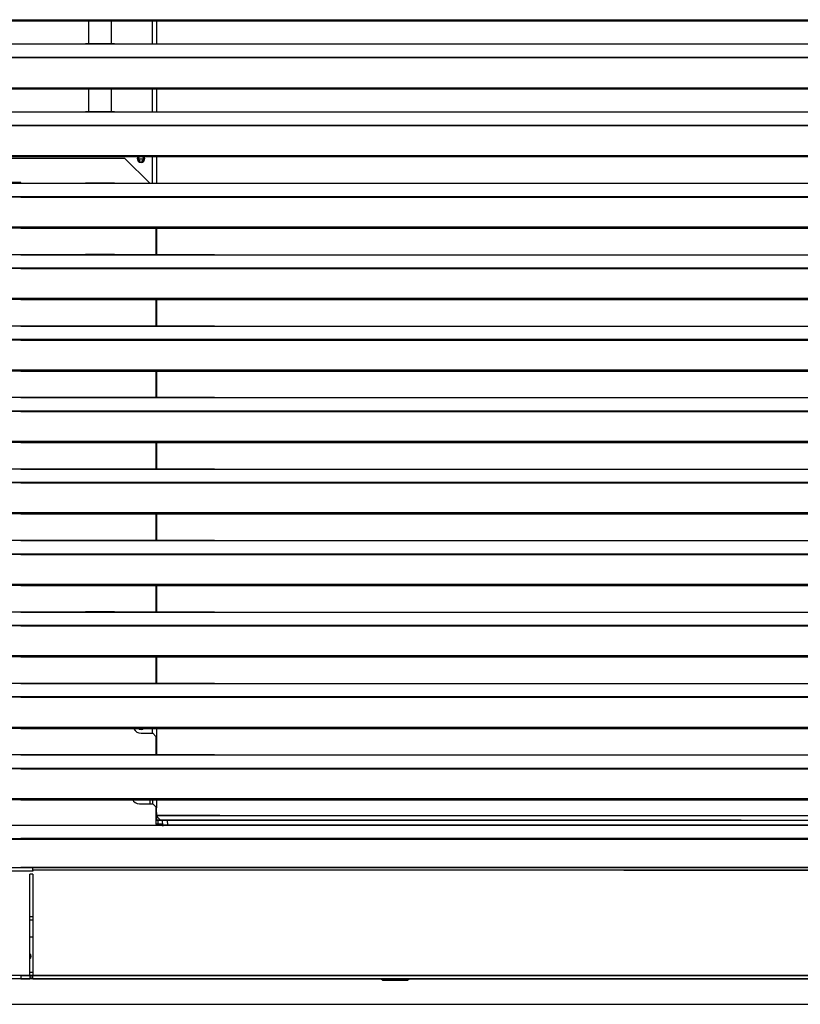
# Model space of a CAD drawing. Header units: millimetres. Extents: x 0 to 39025, y -31299 to 8400.
# Tile 241 of 256: x 15606 to 16111, y -9637 to -9000. Entities that reach past the tile are written whole.
import ezdxf

# ---------------------------------------------------------------- set-up
doc = ezdxf.new("R2010")
doc.units = ezdxf.units.MM
doc.layers.add('SREDNJICE_IN_TOCKE', color=252, linetype='Continuous')

# ---------------------------------------------------------------- blocks, each defined once
blk = doc.blocks.new('*U59')
at = {"lineweight": 25}
for points in [[(7.21, 637.03), (7.21, 637.03), (1142.79, 637.03), (1142.79, 637.03)], [(7.21, 636.38), (7.21, 636.38), (1142.79, 636.38), (1142.79, 636.38)], [(228.5, 636.38), (228.5, 636.38), (228.5, 621.5), (228.5, 621.5)], [(243.5, 621.5), (243.5, 621.5), (243.5, 636.38), (243.5, 636.38)], [(270, 621.43), (270, 621.43), (270, 636.38), (270, 636.38)], [(272.5, 636.38), (272.5, 636.38), (272.5, 621.43), (272.5, 621.43)], [(42, 621.43), (42, 621.43), (225, 621.43), (225, 621.43)], [(225, 621.43), (225, 621.43), (247, 621.43), (247, 621.43)], [(245.31, 621.5), (245.31, 621.5), (226.65, 621.5), (226.65, 621.5)], [(247, 621.43), (247, 621.43), (818, 621.43), (818, 621.43)], [(16.21, 612.71), (16.21, 612.71), (1133.33, 612.71), (1133.33, 612.71)], [(16.21, 612.49), (16.21, 612.49), (1133.33, 612.49), (1133.33, 612.49)], [(7.21, 593.07), (7.21, 593.07), (1142.79, 593.07), (1142.79, 593.07)], [(7.21, 592.41), (7.21, 592.41), (1142.79, 592.41), (1142.79, 592.41)], [(228.5, 592.41), (228.5, 592.41), (228.5, 577.53), (228.5, 577.53)], [(243.5, 577.53), (243.5, 577.53), (243.5, 592.41), (243.5, 592.41)], [(270, 577.45), (270, 577.45), (270, 592.41), (270, 592.41)], [(272.5, 592.41), (272.5, 592.41), (272.5, 577.45), (272.5, 577.45)], [(42, 577.45), (42, 577.45), (225, 577.45), (225, 577.45)], [(225, 577.45), (225, 577.45), (247, 577.45), (247, 577.45)], [(245.31, 577.53), (245.31, 577.53), (226.65, 577.53), (226.65, 577.53)], [(247, 577.45), (247, 577.45), (818, 577.45), (818, 577.45)], [(16.21, 568.74), (16.21, 568.74), (1133.33, 568.74), (1133.33, 568.74)], [(16.21, 568.52), (16.21, 568.52), (1133.33, 568.52), (1133.33, 568.52)], [(7.21, 549.09), (7.21, 549.09), (1142.79, 549.09), (1142.79, 549.09)], [(7.21, 548.44), (7.21, 548.44), (1142.79, 548.44), (1142.79, 548.44)], [(270, 531.21), (270, 531.21), (270, 548.44), (270, 548.44)], [(272.5, 548.44), (272.5, 548.44), (272.5, 531.21), (272.5, 531.21)], [(252.12, 547.35), (252.12, 547.35), (19.96, 547.35), (19.96, 547.35)], [(252.12, 547.35), (252.12, 547.35), (268.17, 531.21), (268.17, 531.21)], [(264.14, 546.79), (264.14, 546.79), (260.86, 546.79), (260.86, 546.79)], [(184.7, 531.77), (184.7, 531.77), (24.12, 531.77), (24.12, 531.77)], [(163.5, 531.26), (163.5, 531.26), (184.7, 531.26), (184.7, 531.26)], [(184.7, 531.21), (184.7, 531.21), (184.7, 531.77), (184.7, 531.77)], [(184.7, 531.21), (184.7, 531.21), (225, 531.21), (225, 531.21)], [(225, 531.21), (225, 531.21), (247, 531.21), (247, 531.21)], [(245.31, 531.29), (245.31, 531.29), (226.65, 531.29), (226.65, 531.29)], [(247, 531.21), (247, 531.21), (818, 531.21), (818, 531.21)], [(965.3, 522.5), (965.3, 522.5), (16.67, 522.5), (16.67, 522.5)], [(184.7, 522.5), (184.7, 522.5), (1133.33, 522.5), (1133.33, 522.5)], [(965.3, 522.28), (965.3, 522.28), (16.67, 522.28), (16.67, 522.28)], [(184.7, 522.28), (184.7, 522.28), (1133.33, 522.28), (1133.33, 522.28)], [(965.3, 502.85), (965.3, 502.85), (7.21, 502.85), (7.21, 502.85)], [(965.3, 502.2), (965.3, 502.2), (7.21, 502.2), (7.21, 502.2)], [(184.7, 502.85), (184.7, 502.85), (1142.79, 502.85), (1142.79, 502.85)], [(184.7, 502.2), (184.7, 502.2), (1142.79, 502.2), (1142.79, 502.2)], [(272.11, 502.2), (272.11, 502.2), (272.11, 484.97), (272.11, 484.97)], [(272.5, 502.2), (272.5, 502.2), (272.5, 484.97), (272.5, 484.97)], [(310, 484.97), (310, 484.97), (42, 484.97), (42, 484.97)], [(184.7, 484.97), (184.7, 484.97), (225, 484.97), (225, 484.97)], [(225, 484.97), (225, 484.97), (247, 484.97), (247, 484.97)], [(245.31, 485.06), (245.31, 485.06), (226.65, 485.06), (226.65, 485.06)], [(247, 484.97), (247, 484.97), (818, 484.97), (818, 484.97)], [(965.3, 476.27), (965.3, 476.27), (16.67, 476.27), (16.67, 476.27)], [(965.3, 476.05), (965.3, 476.05), (16.67, 476.05), (16.67, 476.05)], [(184.7, 476.27), (184.7, 476.27), (1133.33, 476.27), (1133.33, 476.27)], [(184.7, 476.05), (184.7, 476.05), (1133.33, 476.05), (1133.33, 476.05)], [(965.3, 456.62), (965.3, 456.62), (7.21, 456.62), (7.21, 456.62)], [(965.3, 455.96), (965.3, 455.96), (7.21, 455.96), (7.21, 455.96)], [(184.7, 456.62), (184.7, 456.62), (1142.79, 456.62), (1142.79, 456.62)], [(184.7, 455.96), (184.7, 455.96), (184.7, 456.62), (184.7, 456.62)], [(184.7, 455.96), (184.7, 455.96), (1142.79, 455.96), (1142.79, 455.96)], [(272.11, 455.96), (272.11, 455.96), (272.11, 438.74), (272.11, 438.74)], [(272.5, 455.96), (272.5, 455.96), (272.5, 438.74), (272.5, 438.74)], [(310, 438.74), (310, 438.74), (42, 438.74), (42, 438.74)], [(184.7, 438.74), (184.7, 438.74), (225, 438.74), (225, 438.74)], [(225, 438.74), (225, 438.74), (247, 438.74), (247, 438.74)], [(245.31, 438.82), (245.31, 438.82), (226.65, 438.82), (226.65, 438.82)], [(247, 438.74), (247, 438.74), (818, 438.74), (818, 438.74)], [(965.3, 430.04), (965.3, 430.04), (16.67, 430.04), (16.67, 430.04)], [(965.3, 429.81), (965.3, 429.81), (16.67, 429.81), (16.67, 429.81)], [(184.7, 430.04), (184.7, 430.04), (1133.33, 430.04), (1133.33, 430.04)], [(184.7, 429.81), (184.7, 429.81), (1133.33, 429.81), (1133.33, 429.81)], [(965.3, 410.38), (965.3, 410.38), (7.21, 410.38), (7.21, 410.38)], [(965.3, 409.73), (965.3, 409.73), (7.21, 409.73), (7.21, 409.73)], [(184.7, 410.38), (184.7, 410.38), (1142.79, 410.38), (1142.79, 410.38)], [(184.7, 409.73), (184.7, 409.73), (1142.79, 409.73), (1142.79, 409.73)], [(272.11, 409.73), (272.11, 409.73), (272.11, 392.51), (272.11, 392.51)], [(272.5, 409.73), (272.5, 409.73), (272.5, 392.51), (272.5, 392.51)], [(310, 392.51), (310, 392.51), (42, 392.51), (42, 392.51)], [(184.7, 392.51), (184.7, 392.51), (225, 392.51), (225, 392.51)], [(225, 392.51), (225, 392.51), (247, 392.51), (247, 392.51)], [(245.31, 392.58), (245.31, 392.58), (226.65, 392.58), (226.65, 392.58)], [(247, 392.51), (247, 392.51), (818, 392.51), (818, 392.51)], [(965.3, 383.8), (965.3, 383.8), (16.67, 383.8), (16.67, 383.8)], [(965.3, 383.58), (965.3, 383.58), (16.67, 383.58), (16.67, 383.58)], [(184.7, 383.8), (184.7, 383.8), (1133.33, 383.8), (1133.33, 383.8)], [(184.7, 383.58), (184.7, 383.58), (1133.33, 383.58), (1133.33, 383.58)], [(965.3, 364.15), (965.3, 364.15), (7.21, 364.15), (7.21, 364.15)], [(965.3, 363.49), (965.3, 363.49), (7.21, 363.49), (7.21, 363.49)], [(184.7, 364.15), (184.7, 364.15), (1142.79, 364.15), (1142.79, 364.15)], [(184.7, 363.49), (184.7, 363.49), (1142.79, 363.49), (1142.79, 363.49)], [(272.11, 363.49), (272.11, 363.49), (272.11, 346.27), (272.11, 346.27)], [(272.5, 363.49), (272.5, 363.49), (272.5, 346.27), (272.5, 346.27)], [(310, 346.27), (310, 346.27), (42, 346.27), (42, 346.27)], [(184.7, 346.27), (184.7, 346.27), (225, 346.27), (225, 346.27)], [(225, 346.27), (225, 346.27), (247, 346.27), (247, 346.27)], [(245.31, 346.35), (245.31, 346.35), (226.65, 346.35), (226.65, 346.35)], [(247, 346.27), (247, 346.27), (818, 346.27), (818, 346.27)], [(965.3, 337.56), (965.3, 337.56), (16.67, 337.56), (16.67, 337.56)], [(965.3, 337.34), (965.3, 337.34), (16.67, 337.34), (16.67, 337.34)], [(184.7, 337.56), (184.7, 337.56), (1133.33, 337.56), (1133.33, 337.56)], [(184.7, 337.34), (184.7, 337.34), (1133.33, 337.34), (1133.33, 337.34)], [(965.3, 317.91), (965.3, 317.91), (7.21, 317.91), (7.21, 317.91)], [(965.3, 317.26), (965.3, 317.26), (7.21, 317.26), (7.21, 317.26)], [(184.7, 317.91), (184.7, 317.91), (1142.79, 317.91), (1142.79, 317.91)], [(184.7, 317.26), (184.7, 317.26), (1142.79, 317.26), (1142.79, 317.26)], [(272.11, 317.26), (272.11, 317.26), (272.11, 300.04), (272.11, 300.04)], [(272.5, 317.26), (272.5, 317.26), (272.5, 300.04), (272.5, 300.04)], [(310, 300.04), (310, 300.04), (42, 300.04), (42, 300.04)], [(184.7, 300.04), (184.7, 300.04), (225, 300.04), (225, 300.04)], [(225, 300.04), (225, 300.04), (247, 300.04), (247, 300.04)], [(245.31, 300.12), (245.31, 300.12), (226.65, 300.12), (226.65, 300.12)], [(247, 300.04), (247, 300.04), (818, 300.04), (818, 300.04)], [(965.3, 291.32), (965.3, 291.32), (16.67, 291.32), (16.67, 291.32)], [(965.3, 291.1), (965.3, 291.1), (16.67, 291.1), (16.67, 291.1)], [(184.7, 291.32), (184.7, 291.32), (1133.33, 291.32), (1133.33, 291.32)], [(184.7, 291.1), (184.7, 291.1), (1133.33, 291.1), (1133.33, 291.1)], [(965.3, 271.68), (965.3, 271.68), (7.21, 271.68), (7.21, 271.68)], [(965.3, 271.02), (965.3, 271.02), (7.21, 271.02), (7.21, 271.02)], [(184.7, 271.68), (184.7, 271.68), (1142.79, 271.68), (1142.79, 271.68)], [(184.7, 271.02), (184.7, 271.02), (1142.79, 271.02), (1142.79, 271.02)], [(272.11, 271.02), (272.11, 271.02), (272.11, 253.8), (272.11, 253.8)], [(272.5, 271.02), (272.5, 271.02), (272.5, 253.8), (272.5, 253.8)], [(310, 253.8), (310, 253.8), (42, 253.8), (42, 253.8)], [(184.7, 253.8), (184.7, 253.8), (225, 253.8), (225, 253.8)], [(225, 253.8), (225, 253.8), (247, 253.8), (247, 253.8)], [(245.31, 253.88), (245.31, 253.88), (226.65, 253.88), (226.65, 253.88)], [(247, 253.8), (247, 253.8), (818, 253.8), (818, 253.8)], [(965.3, 245.09), (965.3, 245.09), (16.67, 245.09), (16.67, 245.09)], [(965.3, 244.87), (965.3, 244.87), (16.67, 244.87), (16.67, 244.87)], [(184.7, 245.09), (184.7, 245.09), (1133.33, 245.09), (1133.33, 245.09)], [(184.7, 244.87), (184.7, 244.87), (1133.33, 244.87), (1133.33, 244.87)], [(965.3, 225.44), (965.3, 225.44), (7.21, 225.44), (7.21, 225.44)], [(965.3, 224.79), (965.3, 224.79), (7.21, 224.79), (7.21, 224.79)], [(184.7, 225.44), (184.7, 225.44), (1142.79, 225.44), (1142.79, 225.44)], [(184.7, 224.79), (184.7, 224.79), (1142.79, 224.79), (1142.79, 224.79)], [(272.11, 224.79), (272.11, 224.79), (272.11, 207.56), (272.11, 207.56)], [(272.5, 224.79), (272.5, 224.79), (272.5, 207.56), (272.5, 207.56)], [(310, 207.56), (310, 207.56), (42, 207.56), (42, 207.56)], [(184.7, 207.56), (184.7, 207.56), (225, 207.56), (225, 207.56)], [(225, 207.56), (225, 207.56), (247, 207.56), (247, 207.56)], [(245.31, 207.64), (245.31, 207.64), (226.65, 207.64), (226.65, 207.64)], [(247, 207.56), (247, 207.56), (818, 207.56), (818, 207.56)], [(965.3, 198.86), (965.3, 198.86), (16.67, 198.86), (16.67, 198.86)], [(965.3, 198.64), (965.3, 198.64), (16.67, 198.64), (16.67, 198.64)], [(184.7, 198.86), (184.7, 198.86), (1133.33, 198.86), (1133.33, 198.86)], [(184.7, 198.64), (184.7, 198.64), (1133.33, 198.64), (1133.33, 198.64)], [(965.3, 179.2), (965.3, 179.2), (7.21, 179.2), (7.21, 179.2)], [(965.3, 178.55), (965.3, 178.55), (7.21, 178.55), (7.21, 178.55)], [(184.7, 179.2), (184.7, 179.2), (1142.79, 179.2), (1142.79, 179.2)], [(184.7, 178.55), (184.7, 178.55), (1142.79, 178.55), (1142.79, 178.55)], [(270, 175.35), (270, 175.35), (270, 178.55), (270, 178.55)], [(272.5, 178.55), (272.5, 178.55), (272.5, 161.33), (272.5, 161.33)], [(262.5, 175.35), (262.5, 175.35), (270.12, 175.35), (270.12, 175.35)], [(272.11, 173.34), (272.11, 173.34), (270.12, 175.35), (270.12, 175.35)], [(272.11, 173.34), (272.11, 173.34), (272.11, 161.33), (272.11, 161.33)], [(310, 161.33), (310, 161.33), (42, 161.33), (42, 161.33)], [(184.7, 161.33), (184.7, 161.33), (225, 161.33), (225, 161.33)], [(225, 161.33), (225, 161.33), (247, 161.33), (247, 161.33)], [(245.31, 161.41), (245.31, 161.41), (226.65, 161.41), (226.65, 161.41)], [(247, 161.33), (247, 161.33), (818, 161.33), (818, 161.33)], [(965.3, 152.62), (965.3, 152.62), (16.67, 152.62), (16.67, 152.62)], [(965.3, 152.4), (965.3, 152.4), (16.67, 152.4), (16.67, 152.4)], [(184.7, 152.62), (184.7, 152.62), (1133.33, 152.62), (1133.33, 152.62)], [(184.7, 152.4), (184.7, 152.4), (1133.33, 152.4), (1133.33, 152.4)], [(965.3, 132.97), (965.3, 132.97), (7.21, 132.97), (7.21, 132.97)], [(965.3, 132.31), (965.3, 132.31), (7.21, 132.31), (7.21, 132.31)], [(184.7, 132.97), (184.7, 132.97), (1142.79, 132.97), (1142.79, 132.97)], [(184.7, 132.31), (184.7, 132.31), (1142.79, 132.31), (1142.79, 132.31)], [(261.5, 129.73), (261.5, 129.73), (270.12, 129.73), (270.12, 129.73)], [(268.5, 129.73), (268.5, 129.73), (268.5, 132.31), (268.5, 132.31)], [(270, 132.31), (270, 132.31), (270, 129.73), (270, 129.73)], [(272.11, 127.71), (272.11, 127.71), (270.12, 129.73), (270.12, 129.73)], [(272.11, 127.71), (272.11, 127.71), (272.11, 117.61), (272.11, 117.61)], [(272.5, 132.31), (272.5, 132.31), (272.5, 127.11), (272.5, 127.11)], [(272.11, 124.1), (272.11, 124.1), (272.5, 124.1), (272.5, 124.1)], [(272.5, 122.08), (272.5, 122.08), (272.11, 122.08), (272.11, 122.08)], [(313.5, 122.08), (313.5, 122.08), (297.02, 122.08), (272.11, 122.08)], [(272.5, 124.1), (272.5, 124.1), (272.5, 127.11), (272.5, 127.11)], [(272.5, 124.1), (272.5, 124.1), (272.5, 122.08), (272.5, 122.08)], [(272.5, 122.08), (272.5, 122.08), (272.5, 119.07), (272.5, 119.07)], [(272.5, 122.08), (272.5, 122.08), (821.5, 122.08), (821.5, 122.08)], [(273.28, 121.07), (273.28, 121.07), (272.5, 121.07), (272.5, 121.07)], [(273.28, 121), (273.28, 121), (273.28, 122.08), (273.28, 122.08)], [(57.51, 116), (57.51, 116), (872.89, 116), (872.89, 116)], [(57.51, 115.9), (57.51, 115.9), (872.89, 115.9), (872.89, 115.9)], [(272.11, 119.09), (296.98, 119.09), (313.5, 119.09), (313.5, 119.09)], [(272.11, 119.07), (272.11, 119.07), (273.5, 119.07), (273.5, 119.07)], [(313.5, 119.07), (313.5, 119.07), (297.02, 119.07), (272.11, 119.07)], [(276.11, 116.66), (276.11, 116.66), (272.11, 116.66), (272.11, 116.66)], [(650.87, 119.09), (650.87, 119.09), (272.5, 119.09), (272.5, 119.09)], [(273.28, 121), (273.28, 121), (275.17, 119.09), (275.17, 119.09)], [(273.59, 116.66), (273.59, 116.66), (273.5, 119.07), (273.5, 119.07)], [(276.11, 116.66), (276.11, 116.66), (276.11, 115.59), (276.11, 115.59)], [(276.11, 115.59), (276.11, 115.59), (277.11, 115.59), (277.11, 115.59)], [(276.63, 115.59), (276.63, 115.59), (276.51, 119.07), (276.51, 119.07)], [(1092.49, 116), (1092.49, 116), (277.11, 116), (277.11, 116)], [(277.11, 115.59), (277.11, 115.59), (277.11, 115.9), (277.11, 115.9)], [(1092.49, 115.9), (1092.49, 115.9), (277.11, 115.9), (277.11, 115.9)], [(279.51, 119.07), (279.51, 119.07), (821.5, 119.07), (821.5, 119.07)], [(279.51, 119.07), (279.51, 119.07), (279.61, 116), (279.61, 116)], [(359.02, 119.07), (359.02, 119.07), (359.02, 119.08), (359.02, 119.08)], [(359.02, 119.07), (359.02, 119.07), (359.02, 119.08), (359.02, 119.08)], [(359.34, 119.07), (359.34, 119.07), (359.02, 119.08), (359.02, 119.08)], [(650.87, 119.09), (650.87, 119.09), (651.24, 119.07), (651.24, 119.07)], [(650.87, 119.07), (650.87, 119.07), (650.87, 119.09), (650.87, 119.09)], [(688.76, 119.07), (688.76, 119.07), (689.12, 119.09), (689.12, 119.09)], [(15.57, 106.93), (15.57, 106.93), (965.3, 106.93), (965.3, 106.93)], [(15.61, 107.2), (15.61, 107.2), (965.3, 107.2), (965.3, 107.2)], [(1134.39, 107.2), (1134.39, 107.2), (184.7, 107.2), (184.7, 107.2)], [(1134.43, 106.93), (1134.43, 106.93), (184.7, 106.93), (184.7, 106.93)], [(6.66, 88.54), (6.66, 88.54), (957.49, 88.54), (957.49, 88.54)], [(192.51, 86.18), (192.51, 86.18), (51.71, 86.18), (51.71, 86.18)], [(192.51, 88.54), (192.51, 88.54), (184.7, 88.54), (184.7, 88.54)], [(192.51, 84.17), (192.51, 84.17), (190.51, 84.17), (190.51, 84.17)], [(190.51, 18.56), (190.51, 18.56), (190.51, 84.17), (190.51, 84.17)], [(1143.34, 88.54), (1143.34, 88.54), (192.51, 88.54), (192.51, 88.54)], [(192.51, 86.9), (192.51, 86.9), (192.51, 86.18), (192.51, 86.18)], [(1143.48, 86.9), (1143.48, 86.9), (192.51, 86.9), (192.51, 86.9)], [(192.51, 84.17), (192.51, 84.17), (192.51, 18.56), (192.51, 18.56)], [(575, 86.9), (778.01, 86.9), (957.49, 86.9), (957.49, 86.9)], [(190.51, 56.75), (190.51, 56.75), (192.51, 56.75), (192.51, 56.75)], [(190.51, 54.74), (190.51, 54.74), (192.51, 54.74), (192.51, 54.74)], [(190.51, 43.68), (190.51, 43.68), (192.51, 43.68), (192.51, 43.68)], [(192.51, 20.56), (192.51, 20.56), (190.51, 20.56), (190.51, 20.56)], [(957.49, 16.54), (957.49, 16.54), (6.52, 16.54), (6.52, 16.54)], [(957.49, 18.56), (957.49, 18.56), (253.93, 18.56), (54.51, 18.56)], [(184.7, 16.54), (184.7, 16.54), (129.4, 16.54), (129.4, 16.54)], [(184.7, 18.56), (184.7, 18.56), (190.51, 18.56), (190.51, 18.56)], [(184.7, 16.54), (184.7, 16.54), (190.51, 16.54), (190.51, 16.54)], [(192.51, 17.55), (192.51, 17.55), (190.51, 17.55), (190.51, 17.55)], [(192.51, 16.54), (192.51, 16.54), (190.51, 16.54), (190.51, 16.54)], [(192.51, 18.56), (192.51, 18.56), (1143.48, 18.56), (1143.48, 18.56)], [(192.51, 16.54), (192.51, 16.54), (1143.48, 16.54), (1143.48, 16.54)], [(418, 16.54), (418, 16.54), (419, 15.54), (419, 15.54)], [(419, 15.54), (419, 15.54), (435, 15.54), (435, 15.54)], [(435, 15.54), (435, 15.54), (436, 16.54), (436, 16.54)]]:
    blk.add_open_spline(points, degree=3, dxfattribs=at)
for points, knots in [([(225, 621.43), (225, 621.43), (226.12, 621.47), (226.12, 621.47), (226.12, 621.47), (226.65, 621.47), (226.65, 621.47)], [0, 0, 0, 0, 1, 1, 1, 2, 2, 2, 2]), ([(245.31, 621.48), (245.31, 621.48), (245.84, 621.47), (245.84, 621.47), (245.84, 621.47), (247, 621.43), (247, 621.43)], [0, 0, 0, 0, 1, 1, 1, 2, 2, 2, 2]), ([(225, 577.45), (225, 577.45), (226.12, 577.5), (226.12, 577.5), (226.12, 577.5), (226.65, 577.51), (226.65, 577.51)], [0, 0, 0, 0, 1, 1, 1, 2, 2, 2, 2]), ([(245.31, 577.51), (245.31, 577.51), (245.84, 577.51), (245.84, 577.51), (245.84, 577.51), (247, 577.45), (247, 577.45)], [0, 0, 0, 0, 1, 1, 1, 2, 2, 2, 2]), ([(260.3, 548.44), (260.3, 548.44), (260.19, 548.2), (260.19, 548.2), (260.19, 548.2), (260, 547.25), (260, 547.25), (260, 547.25), (260.19, 546.28), (260.19, 546.28), (260.19, 546.28), (260.73, 545.47), (260.73, 545.47), (260.73, 545.47), (261.54, 544.92), (261.54, 544.92), (261.54, 544.92), (262.5, 544.73), (262.5, 544.73), (262.5, 544.73), (263.45, 544.92), (263.45, 544.92), (263.45, 544.92), (264.27, 545.47), (264.27, 545.47), (264.27, 545.47), (264.81, 546.28), (264.81, 546.28), (264.81, 546.28), (265, 547.25), (265, 547.25)], [0, 0, 0, 0, 1, 1, 1, 2, 2, 2, 3, 3, 3, 4, 4, 4, 5, 5, 5, 6, 6, 6, 7, 7, 7, 8, 8, 8, 9, 9, 9, 10, 10, 10, 10]), ([(261.28, 548.44), (261.28, 548.44), (260.93, 547.9), (260.93, 547.9), (260.93, 547.9), (260.8, 547.25), (260.8, 547.25), (260.8, 547.25), (260.93, 546.59), (260.93, 546.59), (260.93, 546.59), (261.3, 546.03), (261.3, 546.03), (261.3, 546.03), (261.85, 545.66), (261.85, 545.66), (261.85, 545.66), (262.5, 545.54), (262.5, 545.54), (262.5, 545.54), (263.15, 545.66), (263.15, 545.66), (263.15, 545.66), (263.7, 546.03), (263.7, 546.03), (263.7, 546.03), (264.07, 546.59), (264.07, 546.59), (264.07, 546.59), (264.2, 547.25), (264.2, 547.25)], [0, 0, 0, 0, 1, 1, 1, 2, 2, 2, 3, 3, 3, 4, 4, 4, 5, 5, 5, 6, 6, 6, 7, 7, 7, 8, 8, 8, 9, 9, 9, 10, 10, 10, 10]), ([(264.2, 547.25), (264.2, 547.25), (264.07, 547.9), (264.07, 547.9), (264.07, 547.9), (263.72, 548.44), (263.72, 548.44)], [0, 0, 0, 0, 1, 1, 1, 2, 2, 2, 2]), ([(265, 547.25), (265, 547.25), (264.81, 548.2), (264.81, 548.2), (264.81, 548.2), (264.7, 548.44), (264.7, 548.44)], [0, 0, 0, 0, 1, 1, 1, 2, 2, 2, 2]), ([(225, 531.21), (225, 531.21), (226.12, 531.26), (226.12, 531.26), (226.12, 531.26), (226.65, 531.27), (226.65, 531.27)], [0, 0, 0, 0, 1, 1, 1, 2, 2, 2, 2]), ([(245.31, 531.27), (245.31, 531.27), (245.84, 531.27), (245.84, 531.27), (245.84, 531.27), (247, 531.21), (247, 531.21)], [0, 0, 0, 0, 1, 1, 1, 2, 2, 2, 2]), ([(184.7, 522.5), (184.7, 522.5), (184.7, 522.48), (184.7, 522.48), (184.7, 522.48), (184.7, 522.46), (184.7, 522.46), (184.7, 522.46), (184.7, 522.43), (184.7, 522.43), (184.7, 522.43), (184.7, 522.41), (184.7, 522.41), (184.7, 522.41), (184.7, 522.38), (184.7, 522.38), (184.7, 522.38), (184.7, 522.35), (184.7, 522.35), (184.7, 522.35), (184.7, 522.32), (184.7, 522.32), (184.7, 522.32), (184.7, 522.28), (184.7, 522.28)], [0, 0, 0, 0, 1, 1, 1, 2, 2, 2, 3, 3, 3, 4, 4, 4, 5, 5, 5, 6, 6, 6, 7, 7, 7, 8, 8, 8, 8]), ([(225, 484.97), (225, 484.97), (226.12, 485.03), (226.12, 485.03), (226.12, 485.03), (226.65, 485.03), (226.65, 485.03)], [0, 0, 0, 0, 1, 1, 1, 2, 2, 2, 2]), ([(245.31, 485.04), (245.31, 485.04), (245.84, 485.03), (245.84, 485.03), (245.84, 485.03), (247, 484.97), (247, 484.97)], [0, 0, 0, 0, 1, 1, 1, 2, 2, 2, 2]), ([(184.7, 476.27), (184.7, 476.27), (184.7, 476.24), (184.7, 476.24), (184.7, 476.24), (184.7, 476.22), (184.7, 476.22), (184.7, 476.22), (184.7, 476.2), (184.7, 476.2), (184.7, 476.2), (184.7, 476.17), (184.7, 476.17), (184.7, 476.17), (184.7, 476.15), (184.7, 476.15), (184.7, 476.15), (184.7, 476.12), (184.7, 476.12), (184.7, 476.12), (184.7, 476.08), (184.7, 476.08), (184.7, 476.08), (184.7, 476.05), (184.7, 476.05)], [0, 0, 0, 0, 1, 1, 1, 2, 2, 2, 3, 3, 3, 4, 4, 4, 5, 5, 5, 6, 6, 6, 7, 7, 7, 8, 8, 8, 8]), ([(225, 438.74), (225, 438.74), (226.12, 438.79), (226.12, 438.79), (226.12, 438.79), (226.65, 438.8), (226.65, 438.8)], [0, 0, 0, 0, 1, 1, 1, 2, 2, 2, 2]), ([(245.31, 438.8), (245.31, 438.8), (245.84, 438.8), (245.84, 438.8), (245.84, 438.8), (247, 438.74), (247, 438.74)], [0, 0, 0, 0, 1, 1, 1, 2, 2, 2, 2]), ([(184.7, 430.04), (184.7, 430.04), (184.7, 430.01), (184.7, 430.01), (184.7, 430.01), (184.7, 429.99), (184.7, 429.99), (184.7, 429.99), (184.7, 429.96), (184.7, 429.96), (184.7, 429.96), (184.7, 429.94), (184.7, 429.94), (184.7, 429.94), (184.7, 429.91), (184.7, 429.91), (184.7, 429.91), (184.7, 429.88), (184.7, 429.88), (184.7, 429.88), (184.7, 429.84), (184.7, 429.84), (184.7, 429.84), (184.7, 429.81), (184.7, 429.81)], [0, 0, 0, 0, 1, 1, 1, 2, 2, 2, 3, 3, 3, 4, 4, 4, 5, 5, 5, 6, 6, 6, 7, 7, 7, 8, 8, 8, 8]), ([(225, 392.51), (225, 392.51), (226.12, 392.56), (226.12, 392.56), (226.12, 392.56), (226.65, 392.56), (226.65, 392.56)], [0, 0, 0, 0, 1, 1, 1, 2, 2, 2, 2]), ([(245.31, 392.56), (245.31, 392.56), (245.84, 392.56), (245.84, 392.56), (245.84, 392.56), (247, 392.51), (247, 392.51)], [0, 0, 0, 0, 1, 1, 1, 2, 2, 2, 2]), ([(225, 346.27), (225, 346.27), (226.12, 346.33), (226.12, 346.33), (226.12, 346.33), (226.65, 346.33), (226.65, 346.33)], [0, 0, 0, 0, 1, 1, 1, 2, 2, 2, 2]), ([(245.31, 346.33), (245.31, 346.33), (245.84, 346.33), (245.84, 346.33), (245.84, 346.33), (247, 346.27), (247, 346.27)], [0, 0, 0, 0, 1, 1, 1, 2, 2, 2, 2]), ([(225, 300.04), (225, 300.04), (226.12, 300.09), (226.12, 300.09), (226.12, 300.09), (226.65, 300.1), (226.65, 300.1)], [0, 0, 0, 0, 1, 1, 1, 2, 2, 2, 2]), ([(245.31, 300.1), (245.31, 300.1), (245.84, 300.09), (245.84, 300.09), (245.84, 300.09), (247, 300.04), (247, 300.04)], [0, 0, 0, 0, 1, 1, 1, 2, 2, 2, 2]), ([(225, 253.8), (225, 253.8), (226.12, 253.85), (226.12, 253.85), (226.12, 253.85), (226.65, 253.86), (226.65, 253.86)], [0, 0, 0, 0, 1, 1, 1, 2, 2, 2, 2]), ([(245.31, 253.86), (245.31, 253.86), (245.84, 253.86), (245.84, 253.86), (245.84, 253.86), (247, 253.8), (247, 253.8)], [0, 0, 0, 0, 1, 1, 1, 2, 2, 2, 2]), ([(225, 207.56), (225, 207.56), (226.12, 207.62), (226.12, 207.62), (226.12, 207.62), (226.65, 207.62), (226.65, 207.62)], [0, 0, 0, 0, 1, 1, 1, 2, 2, 2, 2]), ([(245.31, 207.63), (245.31, 207.63), (245.84, 207.62), (245.84, 207.62), (245.84, 207.62), (247, 207.56), (247, 207.56)], [0, 0, 0, 0, 1, 1, 1, 2, 2, 2, 2]), ([(257.84, 178.55), (257.84, 178.55), (257.95, 178.29), (257.95, 178.29), (257.95, 178.29), (258.72, 177.08), (258.72, 177.08), (258.72, 177.08), (259.8, 176.15), (259.8, 176.15), (259.8, 176.15), (261.09, 175.56), (261.09, 175.56), (261.09, 175.56), (262.5, 175.35), (262.5, 175.35)], [0, 0, 0, 0, 1, 1, 1, 2, 2, 2, 3, 3, 3, 4, 4, 4, 5, 5, 5, 5]), ([(260.78, 178.55), (260.78, 178.55), (261.54, 178.06), (261.54, 178.06), (261.54, 178.06), (262.5, 177.86), (262.5, 177.86), (262.5, 177.86), (263.45, 178.06), (263.45, 178.06), (263.45, 178.06), (264.22, 178.55), (264.22, 178.55)], [0, 0, 0, 0, 1, 1, 1, 2, 2, 2, 3, 3, 3, 4, 4, 4, 4]), ([(225, 161.33), (225, 161.33), (226.12, 161.38), (226.12, 161.38), (226.12, 161.38), (226.65, 161.38), (226.65, 161.38)], [0, 0, 0, 0, 1, 1, 1, 2, 2, 2, 2]), ([(245.31, 161.39), (245.31, 161.39), (245.84, 161.38), (245.84, 161.38), (245.84, 161.38), (247, 161.33), (247, 161.33)], [0, 0, 0, 0, 1, 1, 1, 2, 2, 2, 2]), ([(184.7, 152.62), (184.7, 152.62), (184.7, 152.6), (184.7, 152.6), (184.7, 152.6), (184.7, 152.58), (184.7, 152.58), (184.7, 152.58), (184.7, 152.55), (184.7, 152.55), (184.7, 152.55), (184.7, 152.53), (184.7, 152.53), (184.7, 152.53), (184.7, 152.5), (184.7, 152.5), (184.7, 152.5), (184.7, 152.47), (184.7, 152.47), (184.7, 152.47), (184.7, 152.43), (184.7, 152.43), (184.7, 152.43), (184.7, 152.4), (184.7, 152.4)], [0, 0, 0, 0, 1, 1, 1, 2, 2, 2, 3, 3, 3, 4, 4, 4, 5, 5, 5, 6, 6, 6, 7, 7, 7, 8, 8, 8, 8]), ([(257.13, 132.31), (257.13, 132.31), (257.72, 131.46), (257.72, 131.46), (257.72, 131.46), (258.8, 130.52), (258.8, 130.52), (258.8, 130.52), (260.09, 129.93), (260.09, 129.93), (260.09, 129.93), (261.5, 129.73), (261.5, 129.73)], [0, 0, 0, 0, 1, 1, 1, 2, 2, 2, 3, 3, 3, 4, 4, 4, 4]), ([(272.11, 127.11), (272.11, 127.11), (272.31, 127.11), (272.31, 127.11), (272.31, 127.11), (272.45, 127.11), (272.45, 127.11), (272.45, 127.11), (272.5, 127.11), (272.5, 127.11)], [0, 0, 0, 0, 1, 1, 1, 2, 2, 2, 3, 3, 3, 3]), ([(272.11, 117.61), (272.11, 117.61), (272.11, 117.46), (272.11, 117.46), (272.11, 117.46), (272.11, 117.31), (272.11, 117.31), (272.11, 117.31), (272.11, 117.16), (272.11, 117.16), (272.11, 117.16), (272.11, 117.02), (272.11, 117.02), (272.11, 117.02), (272.11, 116.9), (272.11, 116.9), (272.11, 116.9), (272.11, 116.81), (272.11, 116.81), (272.11, 116.81), (272.11, 116.72), (272.11, 116.72), (272.11, 116.72), (272.11, 116.66), (272.11, 116.66)], [0, 0, 0, 0, 1, 1, 1, 2, 2, 2, 3, 3, 3, 4, 4, 4, 5, 5, 5, 6, 6, 6, 7, 7, 7, 8, 8, 8, 8]), ([(273.5, 119.07), (273.5, 119.07), (274.22, 119.07), (274.22, 119.07), (274.22, 119.07), (274.91, 119.07), (274.91, 119.07), (274.91, 119.07), (275.53, 119.07), (275.53, 119.07), (275.53, 119.07), (276.07, 119.07), (276.07, 119.07), (276.07, 119.07), (276.51, 119.07), (276.51, 119.07)], [0, 0, 0, 0, 1, 1, 1, 2, 2, 2, 3, 3, 3, 4, 4, 4, 5, 5, 5, 5]), ([(276.51, 119.07), (276.51, 119.07), (276.94, 119.07), (276.94, 119.07), (276.94, 119.07), (277.47, 119.07), (277.47, 119.07), (277.47, 119.07), (278.1, 119.07), (278.1, 119.07), (278.1, 119.07), (278.79, 119.07), (278.79, 119.07), (278.79, 119.07), (279.51, 119.07), (279.51, 119.07)], [0, 0, 0, 0, 1, 1, 1, 2, 2, 2, 3, 3, 3, 4, 4, 4, 5, 5, 5, 5]), ([(277.11, 115.9), (277.11, 115.9), (277.11, 116), (277.11, 116), (277.11, 116), (277.11, 116), (277.11, 116)], [0, 0, 0, 0, 1, 1, 1, 2, 2, 2, 2]), ([(192.51, 86.9), (192.51, 86.9), (192.51, 87.14), (192.51, 87.14), (192.51, 87.14), (192.51, 87.37), (192.51, 87.37), (192.51, 87.37), (192.51, 87.6), (192.51, 87.6), (192.51, 87.6), (192.51, 87.82), (192.51, 87.82), (192.51, 87.82), (192.51, 88.03), (192.51, 88.03), (192.51, 88.03), (192.51, 88.22), (192.51, 88.22), (192.51, 88.22), (192.51, 88.39), (192.51, 88.39), (192.51, 88.39), (192.51, 88.54), (192.51, 88.54)], [0, 0, 0, 0, 1, 1, 1, 2, 2, 2, 3, 3, 3, 4, 4, 4, 5, 5, 5, 6, 6, 6, 7, 7, 7, 8, 8, 8, 8]), ([(191.4, 31.12), (191.4, 31.12), (191.21, 32.08), (191.21, 32.08), (191.21, 32.08), (190.67, 32.9), (190.67, 32.9), (190.67, 32.9), (190.51, 33.04), (190.51, 33.04)], [0, 0, 0, 0, 1, 1, 1, 2, 2, 2, 3, 3, 3, 3]), ([(190.51, 30.43), (190.51, 30.43), (190.51, 30.44), (190.51, 30.44), (190.51, 30.44), (190.65, 31.12), (190.65, 31.12), (190.65, 31.12), (190.51, 31.79), (190.51, 31.79), (190.51, 31.79), (190.51, 31.8), (190.51, 31.8)], [0, 0, 0, 0, 1, 1, 1, 2, 2, 2, 3, 3, 3, 4, 4, 4, 4]), ([(190.51, 29.19), (190.51, 29.19), (190.67, 29.34), (190.67, 29.34), (190.67, 29.34), (191.21, 30.16), (191.21, 30.16), (191.21, 30.16), (191.4, 31.12), (191.4, 31.12)], [0, 0, 0, 0, 1, 1, 1, 2, 2, 2, 3, 3, 3, 3]), ([(184.7, 18.56), (184.7, 18.56), (184.7, 18.16), (184.7, 18.16), (184.7, 18.16), (184.7, 17.78), (184.7, 17.78), (184.7, 17.78), (184.7, 17.44), (184.7, 17.44), (184.7, 17.44), (184.7, 17.13), (184.7, 17.13), (184.7, 17.13), (184.7, 16.88), (184.7, 16.88), (184.7, 16.88), (184.7, 16.7), (184.7, 16.7), (184.7, 16.7), (184.7, 16.59), (184.7, 16.59), (184.7, 16.59), (184.7, 16.54), (184.7, 16.54)], [0, 0, 0, 0, 1, 1, 1, 2, 2, 2, 3, 3, 3, 4, 4, 4, 5, 5, 5, 6, 6, 6, 7, 7, 7, 8, 8, 8, 8]), ([(190.51, 18.56), (190.51, 18.56), (190.51, 18.16), (190.51, 18.16), (190.51, 18.16), (190.51, 17.78), (190.51, 17.78), (190.51, 17.78), (190.51, 17.44), (190.51, 17.44), (190.51, 17.44), (190.51, 17.13), (190.51, 17.13), (190.51, 17.13), (190.51, 16.88), (190.51, 16.88), (190.51, 16.88), (190.51, 16.7), (190.51, 16.7), (190.51, 16.7), (190.51, 16.59), (190.51, 16.59), (190.51, 16.59), (190.51, 16.54), (190.51, 16.54)], [0, 0, 0, 0, 1, 1, 1, 2, 2, 2, 3, 3, 3, 4, 4, 4, 5, 5, 5, 6, 6, 6, 7, 7, 7, 8, 8, 8, 8]), ([(192.51, 16.54), (192.51, 16.54), (192.51, 16.59), (192.51, 16.59), (192.51, 16.59), (192.51, 16.7), (192.51, 16.7), (192.51, 16.7), (192.51, 16.88), (192.51, 16.88), (192.51, 16.88), (192.51, 17.13), (192.51, 17.13), (192.51, 17.13), (192.51, 17.44), (192.51, 17.44), (192.51, 17.44), (192.51, 17.78), (192.51, 17.78), (192.51, 17.78), (192.51, 18.16), (192.51, 18.16), (192.51, 18.16), (192.51, 18.56), (192.51, 18.56)], [0, 0, 0, 0, 1, 1, 1, 2, 2, 2, 3, 3, 3, 4, 4, 4, 5, 5, 5, 6, 6, 6, 7, 7, 7, 8, 8, 8, 8]), ([(228.81, 16.54), (228.81, 16.54), (228.84, 16.54), (228.84, 16.54), (228.84, 16.54), (230.34, 16.54), (230.34, 16.54), (230.34, 16.54), (232.11, 16.54), (232.11, 16.54), (232.11, 16.54), (234.08, 16.54), (234.08, 16.54), (234.08, 16.54), (236.22, 16.54), (236.22, 16.54), (236.22, 16.54), (238.47, 16.53), (238.47, 16.53), (238.47, 16.53), (240.78, 16.53), (240.78, 16.53)], [0, 0, 0, 0, 1, 1, 1, 2, 2, 2, 3, 3, 3, 4, 4, 4, 5, 5, 5, 6, 6, 6, 7, 7, 7, 7]), ([(240.78, 16.53), (240.78, 16.53), (243.09, 16.53), (243.09, 16.53), (243.09, 16.53), (245.34, 16.53), (245.34, 16.53), (245.34, 16.53), (247.47, 16.53), (247.47, 16.53), (247.47, 16.53), (249.45, 16.53), (249.45, 16.53), (249.45, 16.53), (251.21, 16.53), (251.21, 16.53), (251.21, 16.53), (252.71, 16.53), (252.71, 16.53), (252.71, 16.53), (253.92, 16.53), (253.92, 16.53), (253.92, 16.53), (254.8, 16.53), (254.8, 16.53), (254.8, 16.53), (255.35, 16.54), (255.35, 16.54), (255.35, 16.54), (255.52, 16.54), (255.52, 16.54)], [0, 0, 0, 0, 1, 1, 1, 2, 2, 2, 3, 3, 3, 4, 4, 4, 5, 5, 5, 6, 6, 6, 7, 7, 7, 8, 8, 8, 9, 9, 9, 10, 10, 10, 10])]:
    blk.add_open_spline(points, degree=3, knots=knots, dxfattribs=at)

msp = doc.modelspace()

# ---------------------------------------------------------------- hatches: boundary and pattern name
at = {"layer": 'SREDNJICE_IN_TOCKE'}
h = msp.add_hatch(color=256, dxfattribs=at)
h.dxf.hatch_style = 1
edge = h.paths.add_edge_path()
edge.add_line((17661.71, -7493.44), (14032.2, -7493.44))
edge.add_line((14032.2, -7493.44), (14032.2, -9637.01))
edge.add_line((14032.2, -9637.01), (14421.96, -9637.01))
edge.add_line((14421.96, -9637.01), (15421.96, -8394.04))
edge.add_spline(control_points=[(15421.96, -8390.25), (15421.96, -8390.25), (15421.96, -8388.31), (15421.96, -8386.38)], knot_values=[0.5, 0.5, 0.5, 0.5, 1, 1, 1, 1], degree=3, periodic=0)
edge.add_spline(control_points=[(15421.96, -8386.38), (15421.96, -8384.44), (15421.96, -8382.5), (15421.96, -8382.5)], knot_values=[0, 0, 0, 0, 0.5, 0.5, 0.5, 0.5], degree=3, periodic=0)
edge.add_spline(control_points=[(15423.01, -8381.42), (15423.01, -8381.42), (15709.98, -8381.42), (15996.96, -8381.42)], knot_values=[0.5, 0.5, 0.5, 0.5, 1, 1, 1, 1], degree=3, periodic=0)
edge.add_spline(control_points=[(15996.96, -8381.42), (16283.93, -8381.42), (16570.91, -8381.42), (16570.91, -8381.42)], knot_values=[0, 0, 0, 0, 0.5, 0.5, 0.5, 0.5], degree=3, periodic=0)
edge.add_spline(control_points=[(16571.96, -8382.5), (16571.96, -8382.5), (16571.96, -8384.44), (16571.96, -8386.38)], knot_values=[0.5, 0.5, 0.5, 0.5, 1, 1, 1, 1], degree=3, periodic=0)
edge.add_line((16571.96, -8394.04), (17571.96, -9637.01))
edge.add_line((17571.96, -9637.01), (17661.71, -9637.01))
edge.add_line((17661.71, -9637.01), (17661.71, -7493.44))

# ---------------------------------------------------------------- linework, layer by layer
msp.add_lwpolyline([(14032.2, -9637.01), (17661.71, -9637.01), (17661.71, -7493.44), (14032.2, -7493.44)], close=True, dxfattribs=at)

# ---------------------------------------------------------------- block references
at = {"color": 1}
msp.add_blockref('*U59', (15421.96, -9637.01), dxfattribs=at)

doc.saveas('drawing.dxf')
